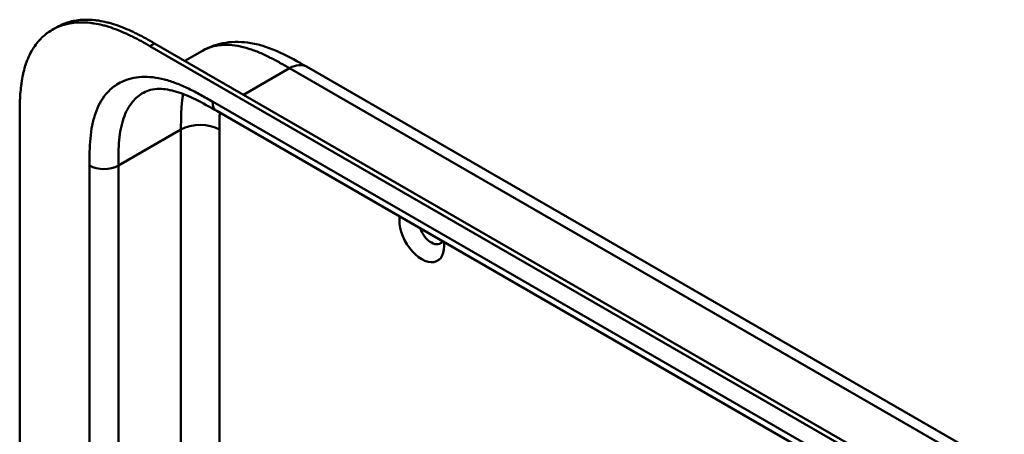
# Model space of a CAD drawing. Header units: millimetres. Extents: x 20 to 833, y 20 to 574.
# Tile 9 of 27: x 161 to 219, y 134 to 159. Entities that reach past the tile are written whole.
import ezdxf

# ---------------------------------------------------------------- set-up
doc = ezdxf.new("R2010")
doc.units = ezdxf.units.MM
doc.header["$LTSCALE"] = 2
doc.layers.add('Sichtbare Kanten(DIN)', color=7, linetype='Continuous', lineweight=50)
doc.layers.add('Sichtbare tangentiale Kanten(DIN)', color=7, linetype='Continuous', lineweight=50)

msp = doc.modelspace()

# ---------------------------------------------------------------- linework, layer by layer
at = {"layer": 'Sichtbare Kanten(DIN)'}
for p, q in [((163.371, 157.9994), (163.6453, 158.1578)), ((214.06, 131.0922), (169.1099, 157.0442)), ((169.3843, 157.2026), (214.3344, 131.2506)), ((171.1698, 156.1717), (172.2033, 156.7684)), ((172.2033, 156.7683), (172.2033, 156.7683)), ((178.3123, 155.8369), (178.3123, 155.8368)), ((178.3123, 155.8368), (219.3027, 132.171)), ((161.4622, 90.1906), (161.4622, 152.7118)), ((173.0353, 153.2289), (173.0353, 153.2289)), ((214.0258, 129.563), (173.0353, 153.2289))]:
    msp.add_line(p, q, dxfattribs=at)
for centre, major_axis, start_param, end_param in [((185.0796, 146.0278), (0.93, -1.6108), 3.7633899, 7.2321844), ((185.6453, 146.3544), (0.53, -0.918), 4.4150613, 6.580513)]:
    msp.add_ellipse(centre, major_axis=major_axis, ratio=0.5773503, start_param=start_param, end_param=end_param, dxfattribs=at)
for points, knots in [([(163.6453, 158.1578), (163.7097, 158.1949), (163.8393, 158.2636), (164.1069, 158.3819), (164.3869, 158.4726), (164.7524, 158.552), (165.0563, 158.5883), (165.448, 158.6001), (165.7699, 158.5828), (166.1802, 158.5291), (166.5138, 158.4609), (166.9352, 158.3466), (167.2747, 158.2329), (167.7001, 158.0663), (168.0404, 157.915), (168.4641, 157.7079), (168.8854, 157.4855), (169.2187, 157.2974), (169.3843, 157.2026)], [-0.48899486, -0.48899486, -0.48899486, -0.48899486, -0.46802714, -0.44767844, -0.40698102, -0.38663232, -0.3459349, -0.3255862, -0.28488878, -0.26454008, -0.22384266, -0.20349396, -0.16279654, -0.14244784, -0.10175042, -0.08140172, -0.0407043, -0.00000689, -0.00000689, -0.00000689, -0.00000689]), ([(169.1099, 157.0442), (168.9443, 157.139), (168.611, 157.3271), (168.1897, 157.5495), (167.7661, 157.7566), (167.4258, 157.9079), (167.0004, 158.0745), (166.6608, 158.1882), (166.2395, 158.3025), (165.9058, 158.3707), (165.4955, 158.4244), (165.1737, 158.4417), (164.7819, 158.4299), (164.478, 158.3936), (164.1125, 158.3142), (163.8326, 158.2235), (163.5005, 158.0767), (163.2501, 157.9329), (162.9582, 157.7212), (162.7422, 157.5269), (162.4956, 157.2545), (162.3177, 157.0139), (162.1201, 156.6869), (161.9823, 156.4054), (161.8351, 156.0316), (161.7372, 155.7162), (161.6387, 155.3048), (161.5781, 154.9635), (161.5228, 154.5254), (161.4935, 154.1673), (161.4717, 153.7141), (161.4623, 153.2575), (161.4622, 152.8929), (161.4622, 152.7118)], [0.00000689, 0.00000689, 0.00000689, 0.00000689, 0.0407043, 0.08140172, 0.10175042, 0.14244784, 0.16279654, 0.20349396, 0.22384266, 0.26454008, 0.28488878, 0.3255862, 0.3459349, 0.38663232, 0.40698102, 0.44767844, 0.46802714, 0.50872456, 0.52907326, 0.56977068, 0.59011938, 0.6308168, 0.6511655, 0.69186291, 0.71221162, 0.75290903, 0.77325774, 0.81395515, 0.83430386, 0.87500127, 0.89534998, 0.93604739, 0.97674481, 0.97674481, 0.97674481, 0.97674481]), ([(172.2033, 156.7683), (172.6241, 157.0113), (173.0926, 157.1701), (174.0513, 157.3162), (174.5502, 157.3022), (175.6252, 157.121), (176.202, 156.921), (177.2921, 156.4236), (177.8126, 156.1253), (178.3123, 155.8369)], [0, 0, 0, 0, 0.4350298, 0.4350298, 0.881634, 0.881634, 1.4250887, 1.4250887, 1.9553462, 1.9553462, 1.9553462, 1.9553462]), ([(173.0353, 153.2289), (172.2113, 153.7047), (171.3926, 154.147), (170.3135, 154.4685), (169.9742, 154.5224), (169.2889, 154.5289), (168.9777, 154.4453), (168.7282, 154.3012)], [0, 0, 0, 0, 0.8746234, 0.8746234, 1.3215217, 1.3215217, 1.9205708, 1.9205708, 1.9205708, 1.9205708])]:
    msp.add_open_spline(points, degree=3, knots=knots, dxfattribs=at)
msp.add_open_spline([(168.7282, 154.3012), (168.7279, 154.3011), (168.7277, 154.3009), (168.7274, 154.3008)], degree=3, dxfattribs=at)
at = {"layer": 'Sichtbare tangentiale Kanten(DIN)'}
for p, q in [((169.1099, 157.0442), (169.3843, 157.2026)), ((174.6168, 154.1816), (177.3123, 155.7378)), ((218.3027, 132.072), (177.3123, 155.7378)), ((172.7868, 153.7782), (213.7773, 130.1123)), ((170.9375, 152.1403), (167.2605, 150.0174)), ((170.9375, 152.1403), (170.9375, 131.5087)), ((173.2002, 152.1403), (173.2002, 131.7471)), ((165.5634, 128.269), (165.5634, 150.0174)), ((167.2605, 150.0174), (167.2605, 129.3997))]:
    msp.add_line(p, q, dxfattribs=at)
for points, knots in [([(177.3123, 155.7378), (177.1348, 155.8403), (176.9534, 155.945), (176.7705, 156.0474), (176.5765, 156.156), (176.3807, 156.262), (176.1854, 156.3612), (175.9785, 156.4663), (175.7721, 156.5638), (175.5674, 156.651), (175.3515, 156.7429), (175.1375, 156.8233), (174.9258, 156.89), (174.7041, 156.9599), (174.4851, 157.0148), (174.2714, 157.0528), (174.0499, 157.0922), (173.8342, 157.1134), (173.626, 157.1158), (173.413, 157.1183), (173.2078, 157.1011), (173.0111, 157.064), (172.813, 157.0266), (172.6235, 156.9689), (172.4434, 156.8899), (172.3611, 156.8537), (172.281, 156.8132), (172.2033, 156.7683)], [0, 0, 0, 0, 0.1894861, 0.1894861, 0.1894861, 0.3904941, 0.3904941, 0.3904941, 0.6033491, 0.6033491, 0.6033491, 0.8278544, 0.8278544, 0.8278544, 1.0630348, 1.0630348, 1.0630348, 1.3069205, 1.3069205, 1.3069205, 1.5564953, 1.5564953, 1.5564953, 1.8079303, 1.8079303, 1.8079303, 1.9227924, 1.9227924, 1.9227924, 1.9227924]), ([(167.0659, 154.7133), (167.1899, 154.8014), (167.6598, 155.0788), (168.6025, 155.3062), (169.7278, 155.1706), (170.6659, 154.865), (171.3793, 154.5534), (172.0931, 154.1784), (172.5589, 153.9098), (172.7868, 153.7782)], [61.3761038, 61.3761038, 61.3761038, 61.3761038, 61.5638941, 62.0508967, 62.5378992, 62.7814005, 63.0249017, 63.268403, 63.5119057, 63.5119057, 63.5119057, 63.5119057]), ([(165.5634, 150.0174), (165.5634, 150.2786), (165.5637, 150.8163), (165.6036, 151.6208), (165.7092, 152.3839), (165.9544, 153.3168), (166.3941, 154.1316), (166.8683, 154.573), (167.0659, 154.7133)], [59.6158822, 59.6158822, 59.6158822, 59.6158822, 59.8593852, 60.1028865, 60.3463878, 60.589889, 61.0768916, 61.3761038, 61.3761038, 61.3761038, 61.3761038]), ([(168.7274, 154.3008), (168.4871, 154.1619), (168.0133, 153.7599), (167.6025, 152.9997), (167.3911, 152.1979), (167.2979, 151.5275), (167.2609, 150.7956), (167.2605, 150.2786), (167.2605, 150.0174)], [61.6472958, 61.6472958, 61.6472958, 61.6472958, 62.0508963, 62.5378989, 62.7814001, 63.0249014, 63.2684027, 63.5119054, 63.5119054, 63.5119054, 63.5119054]), ([(173.215, 153.1252), (173.2134, 153.0902), (173.212, 153.055), (173.2107, 153.0195), (173.2071, 152.9203), (173.2047, 152.8208), (173.2032, 152.7212), (173.2001, 152.5281), (173.2002, 152.334), (173.2002, 152.1403)], [2.6533931, 2.6533931, 2.6533931, 2.6533931, 2.68628415, 2.68628415, 2.68628415, 2.7781364, 2.7781364, 2.7781364, 2.95612108, 2.95612108, 2.95612108, 2.95612108])]:
    msp.add_open_spline(points, degree=3, knots=knots, dxfattribs=at)
for points, degree in [([(177.3123, 155.7378), (177.7028, 155.9633), (178.0564, 155.9846), (178.3123, 155.8369)], 3), ([(171.0634, 154.2277), (170.9933, 153.8437), (170.953, 153.4362), (170.9375, 153.0118), (170.9375, 152.5776), (170.9375, 152.1403)], 5), ([(173.0353, 153.2289), (172.8817, 153.3176), (172.7868, 153.5077), (172.7868, 153.7782)], 3), ([(173.2002, 152.1403), (172.5754, 152.5011), (171.5623, 152.5011), (170.9375, 152.1403)], 3), ([(167.2605, 150.0174), (166.7919, 149.7468), (166.0321, 149.7468), (165.5634, 150.0174)], 3)]:
    msp.add_open_spline(points, degree=degree, dxfattribs=at)

doc.saveas('drawing.dxf')
